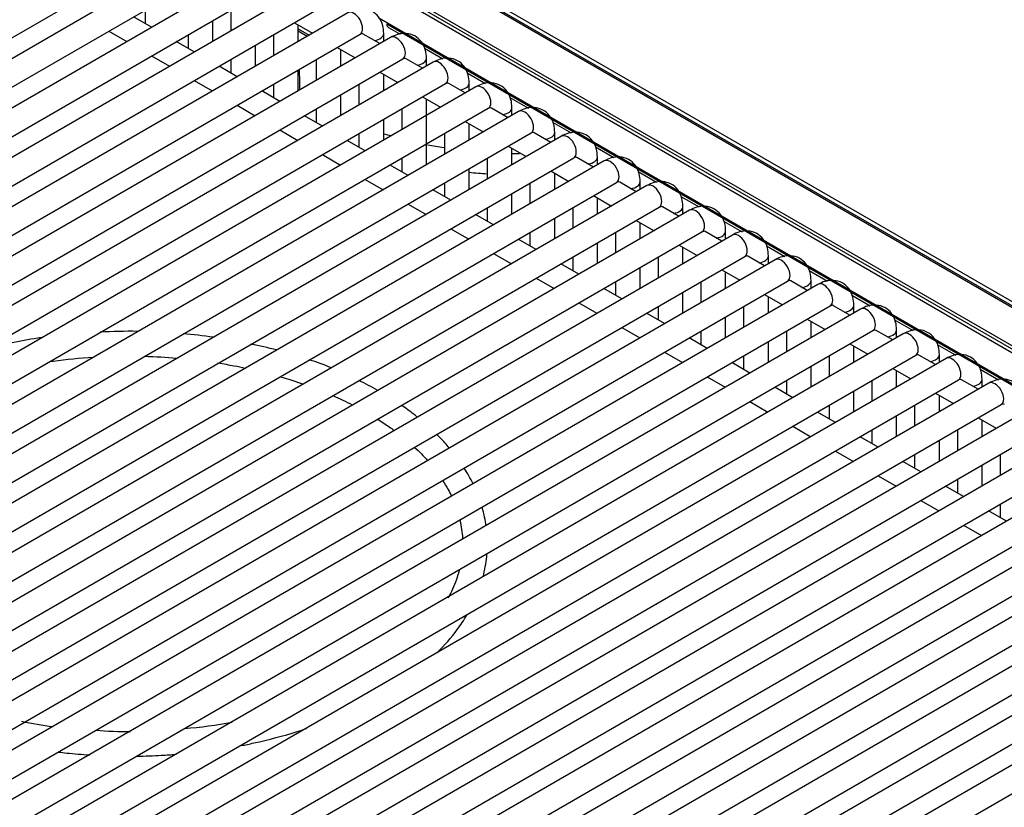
# Model space of a CAD drawing. Header units: millimetres. Extents: x 14 to 274, y 0 to 191.
# Tile 44 of 59: x 223 to 233, y 84 to 92. Entities that reach past the tile are written whole.
import ezdxf

# ---------------------------------------------------------------- set-up
doc = ezdxf.new("R2010")
doc.units = ezdxf.units.MM
doc.layers.add('134.136_BW4_CTM-', color=7, linetype='Continuous')
doc.layers.add('Standard', color=7, linetype='Continuous')

# ---------------------------------------------------------------- blocks, each defined once
blk = doc.blocks.new('SE')
at = {"layer": '134.136_BW4_CTM-', "color": 7, "linetype": 'Continuous'}
for p, q in [((48.9544, 11.3511), (28.6217, 23.0902)), ((28.7852, 22.9555), (48.7918, 11.4047)), ((28.7956, 22.9332), (48.8022, 11.3824)), ((30.3443, 21.6501), (49.1011, 10.8209)), ((30.365, 21.6058), (49.1019, 10.788)), ((26.4228, 12.7244), (35.5445, 17.9908)), ((35.8515, 17.9578), (26.7298, 12.6914)), ((26.8548, 12.4749), (35.9765, 17.7413)), ((36.2836, 17.7084), (27.1619, 12.442)), ((27.2869, 12.2255), (36.4086, 17.4919)), ((36.7156, 17.4589), (27.5939, 12.1925)), ((49.103, 10.7474), (37.4295, 17.4871)), ((27.7189, 11.976), (36.8406, 17.2424)), ((35.1017, 17.2363), (35.1017, 17.0994)), ((35.9658, 17.2363), (35.9658, 17.026)), ((37.1476, 17.2095), (28.026, 11.9431)), ((35.1652, 17.0627), (34.9831, 17.1678)), ((35.7837, 16.9209), (35.7837, 17.1312)), ((37.464, 17.1587), (48.9719, 10.5146)), ((34.7331, 17.0235), (34.9152, 16.9184)), ((36.6084, 17.1084), (36.7904, 17.0033)), ((36.6478, 16.9209), (36.6478, 17.0856)), ((36.6478, 17.0484), (36.7582, 16.9847)), ((36.6478, 17.0269), (36.7396, 16.9739)), ((37.5436, 17.0972), (48.9487, 10.5125)), ((37.5601, 17.0617), (37.6779, 16.9937)), ((28.151, 11.7266), (37.2726, 16.993)), ((37.5797, 16.9601), (28.458, 11.6937)), ((35.5337, 16.9868), (35.5337, 16.8499)), ((36.3978, 16.9868), (36.3978, 16.7766)), ((37.4725, 16.8982), (37.3053, 16.9947)), ((37.5119, 16.9209), (37.5119, 16.9992)), ((35.5972, 16.8133), (35.4152, 16.9184)), ((36.2158, 16.6715), (36.2158, 16.8817)), ((37.0404, 16.8589), (37.2225, 16.7538)), ((37.0799, 16.6715), (37.0799, 16.8362)), ((37.9235, 16.8519), (38.1099, 16.7443)), ((28.583, 11.4772), (37.7047, 16.7436)), ((35.1652, 16.774), (35.3472, 16.6689)), ((35.9658, 16.7374), (35.9658, 16.6005)), ((36.8299, 16.7374), (36.8299, 16.5272)), ((37.9045, 16.6487), (37.7373, 16.7453)), ((37.944, 16.6715), (37.944, 16.7498)), ((38.0117, 16.7106), (28.89, 11.4442)), ((36.0293, 16.5638), (35.8472, 16.6689)), ((36.6478, 16.4221), (36.6478, 16.6323)), ((35.5972, 16.5246), (35.7793, 16.4195)), ((37.4725, 16.6095), (37.6545, 16.5044)), ((37.5119, 16.4221), (37.5119, 16.5867)), ((38.3555, 16.6025), (38.5419, 16.4949)), ((29.015, 11.2277), (38.1367, 16.4941)), ((38.4438, 16.4612), (29.3221, 11.1948)), ((36.3978, 16.4879), (36.3978, 16.351)), ((37.2619, 16.4879), (37.2619, 16.2777)), ((38.3366, 16.3993), (38.1694, 16.4958)), ((38.376, 16.4221), (38.376, 16.5003)), ((36.4613, 16.3144), (36.2793, 16.4195)), ((37.0799, 16.1726), (37.0799, 16.3828)), ((37.9045, 16.3601), (38.0866, 16.255)), ((37.944, 15.6737), (37.944, 16.3373)), ((38.7876, 16.3531), (38.974, 16.2454)), ((29.4471, 10.9783), (38.5688, 16.2447)), ((36.0293, 16.2751), (36.2113, 16.17)), ((36.8299, 16.2385), (36.8299, 16.1016)), ((37.694, 16.2385), (37.694, 16.0283)), ((38.7686, 16.1499), (38.6014, 16.2464)), ((38.808, 16.1726), (38.808, 16.2509)), ((38.8758, 16.2118), (29.7541, 10.9453)), ((36.8934, 16.0649), (36.7113, 16.17)), ((37.5119, 15.9232), (37.5119, 16.1334)), ((36.4613, 16.0257), (36.6434, 15.9206)), ((38.3366, 16.1106), (38.5186, 16.0055)), ((38.376, 15.9232), (38.376, 16.0878)), ((39.2196, 16.1036), (39.406, 15.996)), ((29.8791, 10.7288), (39.0008, 15.9952)), ((39.3079, 15.9623), (30.1862, 10.6959)), ((37.2619, 15.9891), (37.2619, 15.8522)), ((38.126, 15.9891), (38.126, 15.7788)), ((39.2006, 15.9004), (39.0335, 15.9969)), ((39.2401, 15.9232), (39.2401, 16.0014)), ((37.3254, 15.8155), (37.1434, 15.9206)), ((38.7686, 15.8612), (38.9506, 15.7561)), ((38.808, 15.6737), (38.808, 15.8384)), ((39.6517, 15.8542), (39.8381, 15.7465)), ((30.3112, 10.4794), (39.4329, 15.7458)), ((36.8934, 15.7763), (37.0754, 15.6712)), ((37.694, 15.7396), (37.694, 15.6027)), ((38.558, 15.7396), (38.558, 15.5294)), ((39.6327, 15.651), (39.4655, 15.7475)), ((39.6721, 15.6737), (39.6721, 15.752)), ((39.7399, 15.7129), (30.6182, 10.4465)), ((37.7574, 15.5661), (37.5754, 15.6712)), ((38.376, 15.4243), (38.376, 15.6345)), ((39.2006, 15.6117), (39.3827, 15.5066)), ((39.2401, 15.4243), (39.2401, 15.589)), ((40.0837, 15.6047), (40.2701, 15.4971)), ((30.7432, 10.23), (39.8649, 15.4964)), ((40.1719, 15.4634), (31.0503, 10.197)), ((37.3254, 15.5268), (37.5074, 15.4217)), ((38.126, 15.4902), (38.126, 15.3533)), ((38.9901, 15.4902), (38.9901, 15.28)), ((40.0647, 15.4015), (39.8976, 15.4981)), ((40.1042, 15.4243), (40.1042, 15.5026)), ((38.1895, 15.3166), (38.0074, 15.4217)), ((38.808, 15.1749), (38.808, 15.3851)), ((39.6327, 15.3623), (39.8147, 15.2572)), ((39.6721, 15.1749), (39.6721, 15.3395)), ((40.5157, 15.3553), (40.7022, 15.2477)), ((31.1753, 9.9805), (40.2969, 15.2469)), ((37.7574, 15.2774), (37.9395, 15.1723)), ((38.558, 15.2407), (38.558, 15.1038)), ((39.4221, 15.2407), (39.4221, 15.0305)), ((40.4968, 15.1521), (40.3296, 15.2486)), ((40.5362, 15.1749), (40.5362, 15.2531)), ((40.604, 15.214), (31.4823, 9.9476)), ((38.6215, 15.0672), (38.4395, 15.1723)), ((39.2401, 14.9254), (39.2401, 15.1356)), ((40.0647, 15.1129), (40.2468, 15.0078)), ((40.1042, 14.9254), (40.1042, 15.0901)), ((40.9478, 15.1059), (41.1342, 14.9982)), ((31.6073, 9.7311), (40.729, 14.9975)), ((41.036, 14.9646), (31.9143, 9.6981)), ((38.1895, 15.0279), (38.3715, 14.9228)), ((38.9901, 14.9913), (38.9901, 14.8544)), ((39.8542, 14.9913), (39.8542, 14.7811)), ((40.9288, 14.9027), (40.7616, 14.9992)), ((40.9683, 14.9254), (40.9683, 15.0037)), ((39.0536, 14.8177), (38.8715, 14.9228)), ((39.6721, 14.676), (39.6721, 14.8862)), ((40.4968, 14.8634), (40.6788, 14.7583)), ((40.5362, 14.676), (40.5362, 14.8407)), ((41.3798, 14.8564), (41.5662, 14.7488)), ((32.0393, 9.4816), (41.161, 14.748)), ((38.6215, 14.7785), (38.8036, 14.6734)), ((39.4221, 14.7419), (39.4221, 14.605)), ((40.2862, 14.7419), (40.2862, 14.5317)), ((41.3609, 14.6532), (41.1937, 14.7497)), ((41.4003, 14.676), (41.4003, 14.7542)), ((41.4681, 14.7151), (32.3464, 9.4487)), ((39.4856, 14.5683), (39.3036, 14.6734)), ((40.1042, 14.4265), (40.1042, 14.6368)), ((40.9288, 14.614), (41.1109, 14.5089)), ((40.9683, 14.4265), (40.9683, 14.5912)), ((41.8119, 14.607), (41.9983, 14.4993)), ((32.4714, 9.2322), (41.5931, 14.4986)), ((41.9001, 14.4657), (32.7784, 9.1993)), ((39.0536, 14.5291), (39.2356, 14.424)), ((39.8542, 14.4924), (39.8542, 14.3555)), ((40.7183, 14.4924), (40.7183, 14.2822)), ((41.7929, 14.4038), (41.6257, 14.5003)), ((41.8323, 14.4265), (41.8323, 14.5048)), ((39.9177, 14.3189), (39.7356, 14.424)), ((40.5362, 14.1771), (40.5362, 14.3873)), ((41.3609, 14.3645), (41.5429, 14.2594)), ((41.4003, 14.1771), (41.4003, 14.3418)), ((42.2439, 14.3575), (42.4303, 14.2499)), ((32.9034, 8.9828), (42.0251, 14.2492)), ((39.4856, 14.2796), (39.6677, 14.1745)), ((40.2862, 14.243), (40.2862, 14.1061)), ((41.1503, 14.243), (41.1503, 14.0328)), ((42.2249, 14.1543), (42.0578, 14.2509)), ((42.2644, 14.1771), (42.2644, 14.2554)), ((42.3321, 14.2162), (33.2105, 8.9498)), ((40.3497, 14.0694), (40.1677, 14.1745)), ((40.9683, 13.9277), (40.9683, 14.1379)), ((41.7929, 14.1151), (41.9749, 14.01)), ((41.8323, 13.9277), (41.8323, 14.0923)), ((42.676, 14.1081), (42.8624, 14.0005)), ((33.3355, 8.7333), (42.4571, 13.9997)), ((42.7642, 13.9668), (33.6425, 8.7004)), ((39.9177, 14.0302), (40.0997, 13.9251)), ((40.7183, 13.9935), (40.7183, 13.8566)), ((41.5823, 13.9935), (41.5823, 13.7833)), ((42.657, 13.9049), (42.4898, 14.0014)), ((42.6964, 13.9277), (42.6964, 14.0059)), ((40.7817, 13.82), (40.5997, 13.9251)), ((41.4003, 13.6782), (41.4003, 13.8884)), ((42.2249, 13.8657), (42.407, 13.7606)), ((42.2644, 13.6782), (42.2644, 13.8429)), ((43.108, 13.8587), (43.2944, 13.751)), ((33.7675, 8.4839), (42.8892, 13.7503)), ((40.3497, 13.7807), (40.5317, 13.6756)), ((41.1503, 13.7441), (41.1503, 13.6072)), ((42.0144, 13.7441), (42.0144, 13.5339)), ((43.089, 13.6555), (42.9218, 13.752)), ((43.1285, 13.6782), (43.1285, 13.7565)), ((43.1962, 13.7174), (34.0746, 8.451)), ((41.2138, 13.5705), (41.0317, 13.6756)), ((41.8323, 13.4288), (41.8323, 13.639)), ((42.657, 13.6162), (42.839, 13.5111)), ((42.6964, 13.4288), (42.6964, 13.5935)), ((43.54, 13.6092), (43.7265, 13.5016)), ((34.1996, 8.2344), (43.3212, 13.5008)), ((43.6283, 13.4679), (34.5066, 8.2015)), ((40.7817, 13.5313), (40.9638, 13.4262)), ((41.5823, 13.4947), (41.5823, 13.3578)), ((42.4464, 13.4947), (42.4464, 13.2845)), ((43.5211, 13.406), (43.3539, 13.5025)), ((43.5605, 13.4288), (43.5605, 13.507)), ((41.6458, 13.3211), (41.4638, 13.4262)), ((42.2644, 13.1794), (42.2644, 13.3896)), ((43.089, 13.3668), (43.2711, 13.2617)), ((43.1285, 13.1794), (43.1285, 13.344)), ((34.6316, 7.985), (43.7533, 13.2514)), ((41.2138, 13.2819), (41.3958, 13.1768)), ((42.0144, 13.2452), (42.0144, 13.1083)), ((42.8785, 13.2452), (42.8785, 13.035)), ((44.0603, 13.2185), (34.9386, 7.9521)), ((42.0779, 13.0717), (41.8958, 13.1768)), ((42.6964, 12.9299), (42.6964, 13.1401)), ((43.5211, 13.1173), (43.7031, 13.0122)), ((43.5605, 12.9299), (43.5605, 13.0946)), ((35.0636, 7.7356), (44.1853, 13.002)), ((44.4924, 12.969), (35.3707, 7.7026)), ((41.6458, 13.0324), (41.8279, 12.9273)), ((42.4464, 12.9958), (42.4464, 12.8589)), ((43.3105, 12.9958), (43.3105, 12.7856)), ((42.5099, 12.8222), (42.3279, 12.9273)), ((43.1285, 12.6805), (43.1285, 12.8907)), ((35.4957, 7.4861), (44.6174, 12.7525)), ((42.0779, 12.783), (42.2599, 12.6779)), ((42.8785, 12.7463), (42.8785, 12.6094)), ((43.7426, 12.7463), (43.7426, 12.5361)), ((44.9244, 12.7196), (35.8027, 7.4532)), ((42.9419, 12.5728), (42.7599, 12.6779)), ((43.5605, 12.431), (43.5605, 12.6412)), ((35.9277, 7.2367), (45.0494, 12.5031)), ((45.3564, 12.4702), (36.2348, 7.2038)), ((42.5099, 12.5335), (42.6919, 12.4284)), ((43.3105, 12.4969), (43.3105, 12.36)), ((43.374, 12.3233), (43.1919, 12.4284)), ((36.3598, 6.9872), (45.4814, 12.2536)), ((42.9419, 12.2841), (43.124, 12.179)), ((43.7426, 12.2475), (43.7426, 12.1106)), ((45.7885, 12.2207), (36.6668, 6.9543)), ((43.806, 12.0739), (43.624, 12.179)), ((36.7918, 6.7378), (45.9135, 12.0042)), ((46.2205, 11.9713), (37.0989, 6.7049)), ((43.374, 12.0347), (43.556, 11.9296)), ((37.2239, 6.4884), (46.3455, 11.7548)), ((46.6526, 11.7218), (37.5309, 6.4554)), ((37.6559, 6.2389), (46.7776, 11.5053)), ((47.0846, 11.4724), (37.9629, 6.206)), ((38.0879, 5.9895), (47.2096, 11.2559))]:
    blk.add_line(p, q, dxfattribs=at)
for centre, radius, start, end in [((38.8482, 20.3574), 4.5686, 253.01214, 253.96076), ((38.8482, 20.3574), 4.5686, 258.73825, 260.83525), ((38.8482, 20.3574), 4.5686, 269.49869, 270.46352), ((38.8388, 20.2988), 4.7235, 264.36808, 266.58349), ((34.9577, 8.8905), 5.1017, 89.25888, 93.49011), ((35.14, 9.5573), 4.4228, 81.56213, 85.54602), ((34.7722, 9.0074), 4.9738, 98.36729, 104.78206), ((35.4325, 9.9764), 3.9545, 75.41122, 79.26379), ((34.7145, 14.2474), 4.2828, 258.36417, 262.70111), ((34.9461, 14.1739), 4.2251, 265.34105, 270.07039), ((35.1025, 14.7558), 4.7923, 274.74079, 280.5567)]:
    blk.add_arc(centre, radius, start, end, dxfattribs=at)
for centre, major_axis, start_param, end_param in [((37.2101, 17.1013), (-0.0625, 0.1083), 3.141593, 6.283185), ((37.6001, 17.131), (0.04, 0.0693), 2.373648, 3.141593), ((37.3869, 16.9992), (-0.125, 0), 1.825901, 3.142092), ((37.6422, 16.8518), (-0.0625, 0.1083), 3.141593, 6.283185), ((37.819, 16.7498), (-0.125, 0), 1.825901, 3.142092), ((38.0742, 16.6024), (-0.0625, 0.1083), 3.141593, 6.283185), ((38.251, 16.5003), (-0.125, 0), 1.825901, 3.142092), ((38.5063, 16.3529), (-0.0625, 0.1083), 3.141593, 6.283185), ((38.683, 16.2509), (-0.125, 0), 1.825901, 3.142092), ((38.9383, 16.1035), (-0.0625, 0.1083), 3.141593, 6.283185), ((39.1151, 16.0014), (-0.125, 0), 1.825901, 3.142092), ((39.3704, 15.8541), (-0.0625, 0.1083), 3.141593, 6.283185), ((39.5471, 15.752), (-0.125, 0), 1.825901, 3.142092), ((39.8024, 15.6046), (-0.0625, 0.1083), 3.141593, 6.283185), ((39.9792, 15.5026), (-0.125, 0), 1.825901, 3.142092), ((40.2344, 15.3552), (-0.0625, 0.1083), 3.141593, 6.283185), ((40.4112, 15.2531), (-0.125, 0), 1.825901, 3.142092), ((40.6665, 15.1057), (-0.0625, 0.1083), 3.141593, 6.283185), ((40.8433, 15.0037), (-0.125, 0), 1.825901, 3.142092), ((41.0985, 14.8563), (-0.0625, 0.1083), 3.141593, 6.283185), ((41.2753, 14.7542), (-0.125, 0), 1.825901, 3.142092), ((41.5306, 14.6069), (-0.0625, 0.1083), 3.141593, 6.283185), ((41.7073, 14.5048), (-0.125, 0), 1.825901, 3.142092), ((41.9626, 14.3574), (-0.0625, 0.1083), 3.141593, 6.283185), ((42.1394, 14.2554), (-0.125, 0), 1.825901, 3.142092), ((42.3946, 14.108), (-0.0625, 0.1083), 3.141593, 6.283185), ((42.5714, 14.0059), (-0.125, 0), 1.825901, 3.142092), ((42.8267, 13.8585), (-0.0625, 0.1083), 3.141593, 6.283185), ((43.0035, 13.7565), (-0.125, 0), 1.825901, 3.142092), ((43.2587, 13.6091), (-0.0625, 0.1083), 3.141593, 6.283185), ((43.4355, 13.507), (-0.125, 0), 1.825901, 3.142092), ((43.6908, 13.3597), (-0.0625, 0.1083), 3.141593, 6.283185)]:
    blk.add_ellipse(centre, major_axis=major_axis, ratio=0.57735, start_param=start_param, end_param=end_param, dxfattribs=at)
for points, knots in [([(37.5119, 16.9992), (37.5104, 17.0289), (37.5059, 17.0853), (37.4671, 17.1686), (37.3956, 17.2306), (37.3079, 17.2556), (37.2205, 17.2453), (37.1733, 17.2226), (37.1476, 17.2095)], [0, 0, 0, 0, 0.151651, 0.339423, 0.509146, 0.685569, 0.853313, 1, 1, 1, 1]), ([(37.2726, 16.993), (37.2789, 16.9959), (37.2875, 17.0005), (37.2905, 17.0002), (37.2905, 17.0002)], [0, 0, 0, 0, 0.584885, 1, 1, 1, 1]), ([(37.944, 16.7498), (37.9424, 16.7795), (37.9379, 16.8358), (37.8992, 16.9192), (37.8276, 16.9812), (37.7399, 17.0062), (37.6525, 16.9958), (37.6053, 16.9732), (37.5797, 16.9601)], [0, 0, 0, 0, 0.151651, 0.339423, 0.509146, 0.685569, 0.853313, 1, 1, 1, 1]), ([(37.7047, 16.7436), (37.711, 16.7465), (37.7195, 16.7511), (37.7225, 16.7508), (37.7225, 16.7507)], [0, 0, 0, 0, 0.584885, 1, 1, 1, 1]), ([(38.376, 16.5003), (38.3744, 16.53), (38.37, 16.5864), (38.3312, 16.6697), (38.2597, 16.7318), (38.172, 16.7568), (38.0846, 16.7464), (38.0374, 16.7237), (38.0117, 16.7106)], [0, 0, 0, 0, 0.151651, 0.339423, 0.509146, 0.685569, 0.853313, 1, 1, 1, 1]), ([(38.1367, 16.4941), (38.143, 16.497), (38.1516, 16.5016), (38.1546, 16.5014), (38.1545, 16.5013)], [0, 0, 0, 0, 0.584885, 1, 1, 1, 1]), ([(38.808, 16.2509), (38.8065, 16.2806), (38.802, 16.337), (38.7633, 16.4203), (38.6917, 16.4823), (38.604, 16.5073), (38.5166, 16.497), (38.4694, 16.4743), (38.4438, 16.4612)], [0, 0, 0, 0, 0.151651, 0.339423, 0.509146, 0.685569, 0.853313, 1, 1, 1, 1]), ([(38.5688, 16.2447), (38.575, 16.2476), (38.5836, 16.2522), (38.5866, 16.2519), (38.5866, 16.2519)], [0, 0, 0, 0, 0.584885, 1, 1, 1, 1]), ([(39.2401, 16.0014), (39.2385, 16.0312), (39.2341, 16.0875), (39.1953, 16.1709), (39.1238, 16.2329), (39.0361, 16.2579), (38.9487, 16.2475), (38.9015, 16.2249), (38.8758, 16.2118)], [0, 0, 0, 0, 0.151651, 0.339423, 0.509146, 0.685569, 0.853313, 1, 1, 1, 1]), ([(39.0008, 15.9952), (39.0071, 15.9982), (39.0156, 16.0028), (39.0186, 16.0025), (39.0186, 16.0024)], [0, 0, 0, 0, 0.584885, 1, 1, 1, 1]), ([(39.6721, 15.752), (39.6706, 15.7817), (39.6661, 15.8381), (39.6273, 15.9214), (39.5558, 15.9834), (39.4681, 16.0084), (39.3807, 15.9981), (39.3335, 15.9754), (39.3079, 15.9623)], [0, 0, 0, 0, 0.151651, 0.339423, 0.509146, 0.685569, 0.853313, 1, 1, 1, 1]), ([(39.4329, 15.7458), (39.4391, 15.7487), (39.4477, 15.7533), (39.4507, 15.753), (39.4507, 15.753)], [0, 0, 0, 0, 0.584885, 1, 1, 1, 1]), ([(40.1042, 15.5026), (40.1026, 15.5323), (40.0982, 15.5886), (40.0594, 15.672), (39.9879, 15.734), (39.9002, 15.759), (39.8128, 15.7486), (39.7655, 15.726), (39.7399, 15.7129)], [0, 0, 0, 0, 0.151651, 0.339423, 0.509146, 0.685569, 0.853313, 1, 1, 1, 1]), ([(39.8649, 15.4964), (39.8712, 15.4993), (39.8797, 15.5039), (39.8827, 15.5036), (39.8827, 15.5036)], [0, 0, 0, 0, 0.584885, 1, 1, 1, 1]), ([(40.5362, 15.2531), (40.5347, 15.2828), (40.5302, 15.3392), (40.4914, 15.4225), (40.4199, 15.4846), (40.3322, 15.5096), (40.2448, 15.4992), (40.1976, 15.4765), (40.1719, 15.4634)], [0, 0, 0, 0, 0.151651, 0.339423, 0.509146, 0.685569, 0.853313, 1, 1, 1, 1]), ([(40.2969, 15.2469), (40.3032, 15.2498), (40.3118, 15.2544), (40.3148, 15.2542), (40.3148, 15.2541)], [0, 0, 0, 0, 0.584885, 1, 1, 1, 1]), ([(40.9683, 15.0037), (40.9667, 15.0334), (40.9622, 15.0898), (40.9235, 15.1731), (40.8519, 15.2351), (40.7642, 15.2601), (40.6768, 15.2498), (40.6296, 15.2271), (40.604, 15.214)], [0, 0, 0, 0, 0.151651, 0.339423, 0.509146, 0.685569, 0.853313, 1, 1, 1, 1]), ([(40.729, 14.9975), (40.7353, 15.0004), (40.7438, 15.005), (40.7468, 15.0047), (40.7468, 15.0047)], [0, 0, 0, 0, 0.584885, 1, 1, 1, 1]), ([(41.4003, 14.7542), (41.3987, 14.784), (41.3943, 14.8403), (41.3555, 14.9237), (41.284, 14.9857), (41.1963, 15.0107), (41.1089, 15.0003), (41.0617, 14.9777), (41.036, 14.9646)], [0, 0, 0, 0, 0.151651, 0.339423, 0.509146, 0.685569, 0.853313, 1, 1, 1, 1]), ([(41.161, 14.748), (41.1673, 14.751), (41.1759, 14.7556), (41.1789, 14.7553), (41.1788, 14.7552)], [0, 0, 0, 0, 0.584885, 1, 1, 1, 1]), ([(41.8323, 14.5048), (41.8308, 14.5345), (41.8263, 14.5909), (41.7875, 14.6742), (41.716, 14.7363), (41.6283, 14.7613), (41.5409, 14.7509), (41.4937, 14.7282), (41.4681, 14.7151)], [0, 0, 0, 0, 0.151651, 0.339423, 0.509146, 0.685569, 0.853313, 1, 1, 1, 1]), ([(41.5931, 14.4986), (41.5993, 14.5015), (41.6079, 14.5061), (41.6109, 14.5058), (41.6109, 14.5058)], [0, 0, 0, 0, 0.584885, 1, 1, 1, 1]), ([(42.2644, 14.2554), (42.2628, 14.2851), (42.2584, 14.3414), (42.2196, 14.4248), (42.1481, 14.4868), (42.0604, 14.5118), (41.973, 14.5014), (41.9257, 14.4788), (41.9001, 14.4657)], [0, 0, 0, 0, 0.151651, 0.339423, 0.509146, 0.685569, 0.853313, 1, 1, 1, 1]), ([(42.0251, 14.2492), (42.0314, 14.2521), (42.0399, 14.2567), (42.0429, 14.2564), (42.0429, 14.2564)], [0, 0, 0, 0, 0.584885, 1, 1, 1, 1]), ([(42.6964, 14.0059), (42.6949, 14.0356), (42.6904, 14.092), (42.6516, 14.1753), (42.5801, 14.2374), (42.4924, 14.2624), (42.405, 14.252), (42.3578, 14.2293), (42.3321, 14.2162)], [0, 0, 0, 0, 0.151651, 0.339423, 0.509146, 0.685569, 0.853313, 1, 1, 1, 1]), ([(42.4571, 13.9997), (42.4634, 14.0026), (42.472, 14.0072), (42.475, 14.007), (42.475, 14.0069)], [0, 0, 0, 0, 0.584885, 1, 1, 1, 1]), ([(43.1285, 13.7565), (43.1269, 13.7862), (43.1224, 13.8426), (43.0837, 13.9259), (43.0122, 13.9879), (42.9245, 14.0129), (42.8371, 14.0026), (42.7898, 13.9799), (42.7642, 13.9668)], [0, 0, 0, 0, 0.151651, 0.339423, 0.509146, 0.685569, 0.853313, 1, 1, 1, 1]), ([(42.8892, 13.7503), (42.8955, 13.7532), (42.904, 13.7578), (42.907, 13.7575), (42.907, 13.7575)], [0, 0, 0, 0, 0.584885, 1, 1, 1, 1]), ([(43.5605, 13.507), (43.559, 13.5368), (43.5545, 13.5931), (43.5157, 13.6765), (43.4442, 13.7385), (43.3565, 13.7635), (43.2691, 13.7531), (43.2219, 13.7305), (43.1962, 13.7174)], [0, 0, 0, 0, 0.151651, 0.339423, 0.509146, 0.685569, 0.853313, 1, 1, 1, 1]), ([(34.1374, 13.6877), (34.1483, 13.6892), (34.2928, 13.7088), (34.4394, 13.7228), (34.5758, 13.7311)], [0, 0, 0, 0, 0.075679, 1, 1, 1, 1]), ([(35.8364, 13.6723), (35.8918, 13.6636), (35.9848, 13.6475), (36.0764, 13.6291), (36.1136, 13.6212)], [0, 0, 0, 0, 0.591967, 1, 1, 1, 1]), ([(43.3212, 13.5008), (43.3275, 13.5038), (43.3361, 13.5084), (43.3391, 13.5081), (43.3391, 13.508)], [0, 0, 0, 0, 0.584885, 1, 1, 1, 1]), ([(43.9926, 13.2576), (43.991, 13.2873), (43.9865, 13.3437), (43.9478, 13.427), (43.8762, 13.4891), (43.7885, 13.5141), (43.7011, 13.5037), (43.6539, 13.481), (43.6283, 13.4679)], [0, 0, 0, 0, 0.151651, 0.339423, 0.509146, 0.685569, 0.853313, 1, 1, 1, 1]), ([(36.9976, 13.3427), (37.0648, 13.3133), (37.1318, 13.2817), (37.1965, 13.2486), (37.1983, 13.2477)], [0, 0, 0, 0, 0.972825, 1, 1, 1, 1]), ([(37.8516, 13.1258), (37.8397, 13.1353), (37.7885, 13.1756), (37.735, 13.2149), (37.6926, 13.2442)], [0, 0, 0, 0, 0.234736, 1, 1, 1, 1]), ([(43.7533, 13.2514), (43.7596, 13.2543), (43.7681, 13.2589), (43.7711, 13.2586), (43.7711, 13.2586)], [0, 0, 0, 0, 0.584885, 1, 1, 1, 1]), ([(37.4507, 13.1044), (37.4718, 13.091), (37.5294, 13.0536), (37.5842, 13.0151), (37.6181, 12.9901)], [0, 0, 0, 0, 0.362472, 1, 1, 1, 1]), ([(38.1759, 12.8128), (38.146, 12.8482), (38.1042, 12.8944), (38.0597, 12.9395), (38.0486, 12.9505)], [0, 0, 0, 0, 0.754203, 1, 1, 1, 1]), ([(38.1092, 12.4842), (38.1285, 12.4545), (38.1599, 12.4016), (38.1871, 12.3484), (38.198, 12.3253)], [0, 0, 0, 0, 0.567772, 1, 1, 1, 1]), ([(38.5469, 12.0274), (38.5429, 12.0561), (38.532, 12.1188), (38.5164, 12.1811), (38.5067, 12.2147)], [0, 0, 0, 0, 0.456746, 1, 1, 1, 1]), ([(38.2822, 12.0851), (38.2966, 12.0229), (38.3055, 11.9587), (38.3086, 11.8946), (38.3086, 11.8929)], [0, 0, 0, 0, 0.973125, 1, 1, 1, 1]), ([(38.5162, 11.5123), (38.5185, 11.521), (38.5377, 11.5973), (38.55, 11.6745), (38.5555, 11.743)], [0, 0, 0, 0, 0.114113, 1, 1, 1, 1]), ([(38.2761, 11.5823), (38.2595, 11.5167), (38.2259, 11.4211), (38.1784, 11.3274), (38.162, 11.2978)], [0, 0, 0, 0, 0.683344, 1, 1, 1, 1]), ([(38.0515, 10.7449), (38.1273, 10.8205), (38.2349, 10.9446), (38.3219, 11.0751), (38.351, 11.1238)], [0, 0, 0, 0, 0.633222, 1, 1, 1, 1]), ([(36.0676, 9.807), (36.1119, 9.8155), (36.3072, 9.8557), (36.5283, 9.914), (36.6993, 9.9694), (36.7296, 9.9795)], [0, 0, 0, 0, 0.192635, 0.855815, 1, 1, 1, 1]), ([(34.2222, 9.742), (34.2506, 9.7387), (34.3559, 9.7271), (34.462, 9.7182), (34.5398, 9.7132)], [0, 0, 0, 0, 0.269817, 1, 1, 1, 1]), ([(35.02, 9.7011), (35.1018, 9.7023), (35.2338, 9.7067), (35.3652, 9.7154), (35.4151, 9.7193)], [0, 0, 0, 0, 0.618628, 1, 1, 1, 1])]:
    blk.add_open_spline(points, degree=3, knots=knots, dxfattribs=at)
for points in [[(37.3055, 16.9946), (37.2999, 16.9978), (37.2934, 16.9998), (37.2863, 17.0005)], [(37.7375, 16.7451), (37.732, 16.7484), (37.7255, 16.7504), (37.7183, 16.7511)], [(36.657, 16.6369), (36.6586, 16.5679), (36.6603, 16.499), (36.6622, 16.4299)], [(38.1696, 16.4957), (38.164, 16.4989), (38.1575, 16.5009), (38.1504, 16.5017)], [(38.6016, 16.2463), (38.5961, 16.2495), (38.5896, 16.2515), (38.5824, 16.2522)], [(39.0337, 15.9968), (39.0281, 16), (39.0216, 16.002), (39.0144, 16.0028)], [(39.4657, 15.7474), (39.4602, 15.7506), (39.4537, 15.7526), (39.4465, 15.7533)], [(39.8977, 15.4979), (39.8922, 15.5012), (39.8857, 15.5032), (39.8785, 15.5039)], [(40.3298, 15.2485), (40.3242, 15.2517), (40.3177, 15.2537), (40.3106, 15.2545)], [(40.7618, 14.9991), (40.7563, 15.0023), (40.7498, 15.0043), (40.7426, 15.005)], [(41.1939, 14.7496), (41.1883, 14.7528), (41.1818, 14.7548), (41.1747, 14.7556)], [(41.6259, 14.5002), (41.6204, 14.5034), (41.6139, 14.5054), (41.6067, 14.5061)], [(42.058, 14.2507), (42.0524, 14.254), (42.0459, 14.256), (42.0387, 14.2567)], [(42.49, 14.0013), (42.4845, 14.0045), (42.478, 14.0065), (42.4708, 14.0073)], [(35.0942, 13.7399), (35.2039, 13.7369), (35.3133, 13.7309), (35.422, 13.7219)], [(42.922, 13.7519), (42.9165, 13.7551), (42.91, 13.7571), (42.9028, 13.7578)], [(36.9813, 13.623), (36.9084, 13.6534), (36.834, 13.6813), (36.7591, 13.7041)], [(36.4646, 13.5338), (36.5443, 13.5108), (36.6225, 13.486), (36.6988, 13.4594)], [(37.4523, 13.3945), (37.3907, 13.4292), (37.3271, 13.4625), (37.2614, 13.495)], [(43.3541, 13.5024), (43.3485, 13.5056), (43.342, 13.5076), (43.3349, 13.5084)], [(43.7861, 13.253), (43.7806, 13.2562), (43.7741, 13.2582), (43.7669, 13.2589)], [(37.8236, 12.8201), (37.8709, 12.7761), (37.9149, 12.7311), (37.9556, 12.6854)], [(38.4146, 12.4516), (38.3883, 12.5054), (38.3584, 12.5584), (38.3252, 12.6106)]]:
    blk.add_open_spline(points, degree=3, dxfattribs=at)

msp = doc.modelspace()

# ---------------------------------------------------------------- block references
at = {"layer": 'Standard', "color": 7}
msp.add_blockref('SE', (189.0536, 74.4965), dxfattribs=at)

doc.saveas('drawing.dxf')
